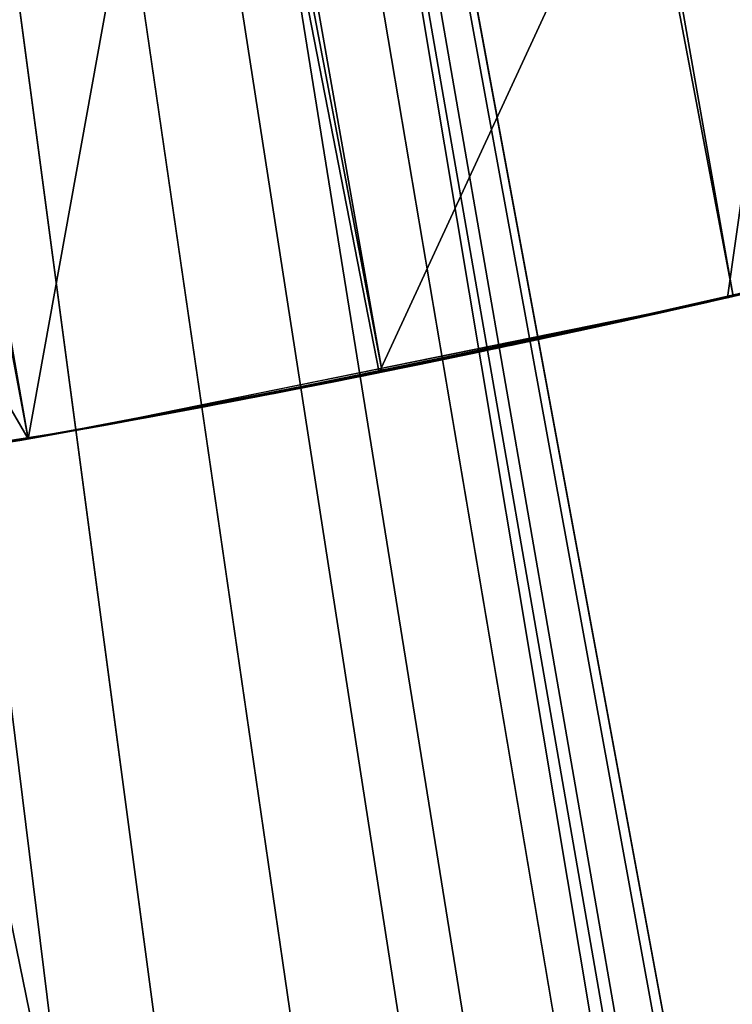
# Model space of a CAD drawing. Header units: millimetres. Extents: x -20 to 1804, y -298 to 307.
# Tile 81 of 189: x 874.62 to 875.63, y 8.29 to 9.68. Entities that reach past the tile are written whole.
import ezdxf

# ---------------------------------------------------------------- set-up
doc = ezdxf.new("R2010")
doc.units = ezdxf.units.MM
doc.header["$LTSCALE"] = 33.374815
for name, color, linetype in [('100', 7, 'CONTINUOUS'), ('101', 7, 'CONTINUOUS'), ('102', 7, 'CONTINUOUS'), ('103', 7, 'CONTINUOUS'), ('74', 7, 'CONTINUOUS'), ('75', 7, 'CONTINUOUS'), ('76', 7, 'CONTINUOUS'), ('77', 7, 'CONTINUOUS'), ('79', 7, 'CONTINUOUS'), ('88', 7, 'CONTINUOUS'), ('89', 7, 'CONTINUOUS'), ('92', 7, 'CONTINUOUS'), ('93', 7, 'CONTINUOUS'), ('95', 7, 'CONTINUOUS'), ('99', 7, 'CONTINUOUS')]:
    doc.layers.add(name, color=color, linetype=linetype)

msp = doc.modelspace()

# ---------------------------------------------------------------- linework, layer by layer
at = {"layer": '100', "color": 70, "linetype": 'Continuous', "true_color": 0x7ee600}
for points in [[(873.4716, 13.9594, 32.5), (882.3602, -29.4802, 32.5), (874.9489, 14.2192, 32.5), (873.4716, 13.9594, 32.5)], [(882.3602, -29.4802, 32.5), (884.8218, -39.7272, 32.5), (874.9489, 14.2192, 32.5), (882.3602, -29.4802, 32.5)], [(874.9489, 14.2192, 32.5), (884.8218, -39.7272, 32.5), (877.0241, 3.0114, 32.5), (874.9489, 14.2192, 32.5)], [(873.4716, 13.9594, 32.5), (875.5501, 2.7318, 32.5), (877.7244, -8.2507, 32.5), (873.4716, 13.9594, 32.5)], [(873.4716, 13.9594, 32.5), (877.7244, -8.2507, 32.5), (879.9944, -18.988, 32.5), (873.4716, 13.9594, 32.5)], [(873.4716, 13.9594, 32.5), (879.9944, -18.988, 32.5), (882.3602, -29.4802, 32.5), (873.4716, 13.9594, 32.5)]]:
    msp.add_3dface(points, dxfattribs=at)
at = {"layer": '101', "color": 70, "linetype": 'Continuous', "true_color": 0x7ee600}
for points in [[(879.9944, -18.988, 39), (877.7244, -8.2507, 39), (872.715, 23.9798, 39), (879.9944, -18.988, 39)], [(874.4466, 14.1309, 39), (879.9944, -18.988, 39), (872.715, 23.9798, 39), (874.4466, 14.1309, 39)], [(877.7244, -8.2507, 39), (875.5501, 2.7318, 39), (872.715, 23.9798, 39), (877.7244, -8.2507, 39)], [(875.5501, 2.7318, 39), (873.4716, 13.9594, 39), (872.715, 23.9798, 39), (875.5501, 2.7318, 39)], [(879.9944, -18.988, 39), (874.4466, 14.1309, 39), (876.523, 2.9163, 39), (879.9944, -18.988, 39)]]:
    msp.add_3dface(points, dxfattribs=at)
at = {"layer": '102', "color": 70, "linetype": 'Continuous', "true_color": 0x7ee600}
for points in [[(876.523, 2.9163, 4), (874.4466, 14.1309, 4), (876.5006, 2.888, 24), (876.523, 2.9163, 4)], [(876.5006, 2.888, 24), (874.4466, 14.1309, 4), (874.4466, 14.1309, 24), (876.5006, 2.888, 24)]]:
    msp.add_3dface(points, dxfattribs=at)
at = {"layer": '103', "color": 70, "linetype": 'Continuous', "true_color": 0x7ee600}
for points in [[(874.9489, 14.2192, 32.5), (877.0241, 3.0114, 32.5), (874.9489, 14.2192, 30.5), (874.9489, 14.2192, 32.5)], [(874.9489, 14.2192, 30.5), (877.0241, 3.0114, 32.5), (877.0016, 2.983, 30.5), (874.9489, 14.2192, 30.5)]]:
    msp.add_3dface(points, dxfattribs=at)
at = {"layer": '74', "color": 7, "linetype": 'Continuous', "true_color": 0xccffff}
for points in [[(869.7201, 48.7321, 65), (869.2162, 48.6889, 65), (876.611, 9.5393, 65), (869.7201, 48.7321, 65)], [(877.0953, 9.6828, 65), (869.7201, 48.7321, 65), (876.611, 9.5393, 65), (877.0953, 9.6828, 65)], [(869.2162, 48.6889, 65), (868.7125, 48.633, 65), (876.1226, 9.408, 65), (869.2162, 48.6889, 65)], [(876.611, 9.5393, 65), (869.2162, 48.6889, 65), (876.1226, 9.408, 65), (876.611, 9.5393, 65)], [(868.7125, 48.633, 65), (868.2093, 48.5642, 65), (875.6301, 9.2888, 65), (868.7125, 48.633, 65)], [(876.1226, 9.408, 65), (868.7125, 48.633, 65), (875.6301, 9.2888, 65), (876.1226, 9.408, 65)], [(868.2093, 48.5642, 65), (867.7063, 48.4826, 65), (875.1335, 9.1818, 65), (868.2093, 48.5642, 65)], [(875.6301, 9.2888, 65), (868.2093, 48.5642, 65), (875.1335, 9.1818, 65), (875.6301, 9.2888, 65)], [(874.6329, 9.0869, 65), (867.7063, 48.4826, 65), (867.2056, 48.3877, 65), (874.6329, 9.0869, 65)], [(875.1335, 9.1818, 65), (867.7063, 48.4826, 65), (874.6329, 9.0869, 65), (875.1335, 9.1818, 65)], [(874.1299, 9.0053, 65), (874.6329, 9.0869, 65), (867.2056, 48.3877, 65), (874.1299, 9.0053, 65)]]:
    msp.add_3dface(points, dxfattribs=at)
at = {"layer": '75', "color": 7, "linetype": 'Continuous', "true_color": 0xccffff}
for points in [[(874.8806, 10.4568), (875.8192, 10.6723), (875.1295, 9.181), (874.8806, 10.4568)], [(875.1295, 9.181), (875.8192, 10.6723), (875.6222, 9.287), (875.1295, 9.181)], [(875.6222, 9.287), (875.8192, 10.6723), (876.1109, 9.405), (875.6222, 9.287)], [(873.9352, 10.2905), (874.8806, 10.4568), (874.6329, 9.0869), (873.9352, 10.2905)], [(874.6329, 9.0869), (874.8806, 10.4568), (875.1295, 9.181), (874.6329, 9.0869)], [(874.1339, 9.0059), (873.9352, 10.2905), (874.6329, 9.0869), (874.1339, 9.0059)]]:
    msp.add_3dface(points, dxfattribs=at)
at = {"layer": '76', "color": 7, "linetype": 'Continuous', "true_color": 0xccffff}
for points in [[(875.5883, 9.279, 11.9264), (874.9473, 9.1448, 12.0253), (874.6862, 9.0964, 11.1938), (875.5883, 9.279, 11.9264)], [(875.3004, 9.216, 12.0276), (874.9473, 9.1448, 12.0253), (875.5883, 9.279, 11.9264), (875.3004, 9.216, 12.0276)], [(875.6164, 9.2854, 20.9624), (875.2205, 9.1993, 21.0377), (875.1954, 9.1941, 20.5583), (875.6164, 9.2854, 20.9624)], [(875.2454, 9.2045, 21.0375), (875.2205, 9.1993, 21.0377), (875.6164, 9.2854, 20.9624), (875.2454, 9.2045, 21.0375)], [(875.2695, 9.2095, 21.0374), (875.2454, 9.2045, 21.0375), (875.6164, 9.2854, 20.9624), (875.2695, 9.2095, 21.0374)], [(875.2928, 9.2144, 21.0372), (875.2695, 9.2095, 21.0374), (875.6164, 9.2854, 20.9624), (875.2928, 9.2144, 21.0372)], [(875.3154, 9.2192, 21.037), (875.2928, 9.2144, 21.0372), (875.6164, 9.2854, 20.9624), (875.3154, 9.2192, 21.037)], [(875.6164, 9.2854, 12.02), (875.3004, 9.216, 12.0276), (875.6164, 9.2854, 11.966), (875.6164, 9.2854, 12.02)], [(875.6164, 9.2854, 11.966), (875.3004, 9.216, 12.0276), (875.6132, 9.2847, 11.9602), (875.6164, 9.2854, 11.966)], [(875.6132, 9.2847, 11.9602), (875.3004, 9.216, 12.0276), (875.6097, 9.2839, 11.9543), (875.6132, 9.2847, 11.9602)], [(875.6097, 9.2839, 11.9543), (875.3004, 9.216, 12.0276), (875.6059, 9.283, 11.9484), (875.6097, 9.2839, 11.9543)], [(875.6059, 9.283, 11.9484), (875.3004, 9.216, 12.0276), (875.6018, 9.2821, 11.9425), (875.6059, 9.283, 11.9484)], [(875.6018, 9.2821, 11.9425), (875.3004, 9.216, 12.0276), (875.5975, 9.2811, 11.9369), (875.6018, 9.2821, 11.9425)], [(875.5975, 9.2811, 11.9369), (875.3004, 9.216, 12.0276), (875.593, 9.2801, 11.9316), (875.5975, 9.2811, 11.9369)], [(875.593, 9.2801, 11.9316), (875.3004, 9.216, 12.0276), (875.5883, 9.279, 11.9264), (875.593, 9.2801, 11.9316)], [(875.3372, 9.2238, 21.0368), (875.3154, 9.2192, 21.037), (875.6164, 9.2854, 20.9624), (875.3372, 9.2238, 21.0368)], [(875.3584, 9.2283, 21.0367), (875.3372, 9.2238, 21.0368), (875.6164, 9.2854, 20.9624), (875.3584, 9.2283, 21.0367)], [(875.379, 9.2328, 21.0365), (875.3584, 9.2283, 21.0367), (875.6164, 9.2854, 20.9624), (875.379, 9.2328, 21.0365)], [(875.3988, 9.237, 21.0363), (875.379, 9.2328, 21.0365), (875.6164, 9.2854, 20.9624), (875.3988, 9.237, 21.0363)], [(875.4181, 9.2412, 21.0362), (875.3988, 9.237, 21.0363), (875.6164, 9.2854, 20.9624), (875.4181, 9.2412, 21.0362)], [(875.4368, 9.2453, 21.036), (875.4181, 9.2412, 21.0362), (875.6164, 9.2854, 20.9624), (875.4368, 9.2453, 21.036)], [(875.455, 9.2493, 21.0358), (875.4368, 9.2453, 21.036), (875.6164, 9.2854, 20.9624), (875.455, 9.2493, 21.0358)], [(875.4726, 9.2531, 21.0357), (875.455, 9.2493, 21.0358), (875.6164, 9.2854, 20.9624), (875.4726, 9.2531, 21.0357)], [(875.4896, 9.2569, 21.0355), (875.4726, 9.2531, 21.0357), (875.6164, 9.2854, 20.9624), (875.4896, 9.2569, 21.0355)], [(875.5062, 9.2606, 21.0353), (875.4896, 9.2569, 21.0355), (875.6164, 9.2854, 20.9624), (875.5062, 9.2606, 21.0353)], [(875.5223, 9.2642, 21.0352), (875.5062, 9.2606, 21.0353), (875.6164, 9.2854, 20.9624), (875.5223, 9.2642, 21.0352)], [(875.5379, 9.2677, 21.035), (875.5223, 9.2642, 21.0352), (875.6164, 9.2854, 20.9624), (875.5379, 9.2677, 21.035)], [(875.5531, 9.2711, 21.0349), (875.5379, 9.2677, 21.035), (875.6164, 9.2854, 20.9624), (875.5531, 9.2711, 21.0349)], [(875.5678, 9.2744, 21.0347), (875.5531, 9.2711, 21.0349), (875.6164, 9.2854, 20.9624), (875.5678, 9.2744, 21.0347)], [(875.5821, 9.2776, 21.0346), (875.5678, 9.2744, 21.0347), (875.6164, 9.2854, 20.9624), (875.5821, 9.2776, 21.0346)], [(875.5959, 9.2807, 21.0345), (875.5821, 9.2776, 21.0346), (875.6164, 9.2854, 20.9624), (875.5959, 9.2807, 21.0345)], [(875.6093, 9.2838, 21.0344), (875.5959, 9.2807, 21.0345), (875.6164, 9.2854, 20.9624), (875.6093, 9.2838, 21.0344)], [(875.6165, 9.2854, 21.0343), (875.6093, 9.2838, 21.0344), (875.6164, 9.2854, 20.9624), (875.6165, 9.2854, 21.0343)], [(875.6216, 9.2866, 20.9676), (875.6165, 9.2854, 21.0343), (875.6164, 9.2854, 20.9624), (875.6216, 9.2866, 20.9676)], [(875.6209, 9.2864, 12.0186), (875.6164, 9.2854, 12.02), (875.6193, 9.286, 11.9718), (875.6209, 9.2864, 12.0186)], [(875.6193, 9.286, 11.9718), (875.6164, 9.2854, 12.02), (875.6164, 9.2854, 11.966), (875.6193, 9.286, 11.9718)], [(875.6232, 9.2869, 21.0336), (875.6165, 9.2854, 21.0343), (875.6216, 9.2866, 20.9676), (875.6232, 9.2869, 21.0336)], [(875.6218, 9.2866, 11.9774), (875.6209, 9.2864, 12.0186), (875.6193, 9.286, 11.9718), (875.6218, 9.2866, 11.9774)], [(875.6244, 9.2872, 12.0163), (875.6209, 9.2864, 12.0186), (875.624, 9.2871, 11.9829), (875.6244, 9.2872, 12.0163)], [(875.624, 9.2871, 11.9829), (875.6209, 9.2864, 12.0186), (875.6218, 9.2866, 11.9774), (875.624, 9.2871, 11.9829)], [(875.6264, 9.2877, 20.9728), (875.6232, 9.2869, 21.0336), (875.6216, 9.2866, 20.9676), (875.6264, 9.2877, 20.9728)], [(875.6296, 9.2884, 21.0322), (875.6232, 9.2869, 21.0336), (875.6264, 9.2877, 20.9728), (875.6296, 9.2884, 21.0322)], [(875.6258, 9.2875, 11.9883), (875.6244, 9.2872, 12.0163), (875.624, 9.2871, 11.9829), (875.6258, 9.2875, 11.9883)], [(875.6268, 9.2878, 12.0131), (875.6244, 9.2872, 12.0163), (875.6258, 9.2875, 11.9883), (875.6268, 9.2878, 12.0131)], [(875.6273, 9.2879, 11.9937), (875.6268, 9.2878, 12.0131), (875.6258, 9.2875, 11.9883), (875.6273, 9.2879, 11.9937)], [(875.6309, 9.2887, 20.9781), (875.6296, 9.2884, 21.0322), (875.6264, 9.2877, 20.9728), (875.6309, 9.2887, 20.9781)], [(875.6282, 9.2881, 12.0088), (875.6268, 9.2878, 12.0131), (875.6273, 9.2879, 11.9937), (875.6282, 9.2881, 12.0088)], [(875.6283, 9.2881, 11.9989), (875.6282, 9.2881, 12.0088), (875.6273, 9.2879, 11.9937), (875.6283, 9.2881, 11.9989)], [(875.6286, 9.2882, 12.0038), (875.6282, 9.2881, 12.0088), (875.6283, 9.2881, 11.9989), (875.6286, 9.2882, 12.0038)], [(875.1954, 9.1941, 20.5583), (874.8809, 9.1321, 21.0392), (874.8635, 9.1289, 20.2469), (875.1954, 9.1941, 20.5583)], [(874.9177, 9.1391, 21.0391), (874.8809, 9.1321, 21.0392), (875.1954, 9.1941, 20.5583), (874.9177, 9.1391, 21.0391)], [(874.9532, 9.1459, 21.039), (874.9177, 9.1391, 21.0391), (875.1954, 9.1941, 20.5583), (874.9532, 9.1459, 21.039)], [(874.9874, 9.1525, 21.0389), (874.9532, 9.1459, 21.039), (875.1954, 9.1941, 20.5583), (874.9874, 9.1525, 21.0389)], [(875.0202, 9.159, 21.0388), (874.9874, 9.1525, 21.0389), (875.1954, 9.1941, 20.5583), (875.0202, 9.159, 21.0388)], [(875.052, 9.1652, 21.0387), (875.0202, 9.159, 21.0388), (875.1954, 9.1941, 20.5583), (875.052, 9.1652, 21.0387)], [(875.0826, 9.1713, 21.0385), (875.052, 9.1652, 21.0387), (875.1954, 9.1941, 20.5583), (875.0826, 9.1713, 21.0385)], [(875.1121, 9.1772, 21.0384), (875.0826, 9.1713, 21.0385), (875.1954, 9.1941, 20.5583), (875.1121, 9.1772, 21.0384)], [(875.1406, 9.183, 21.0382), (875.1121, 9.1772, 21.0384), (875.1954, 9.1941, 20.5583), (875.1406, 9.183, 21.0382)], [(875.1682, 9.1886, 21.038), (875.1406, 9.183, 21.0382), (875.1954, 9.1941, 20.5583), (875.1682, 9.1886, 21.038)], [(875.1948, 9.194, 21.0379), (875.1682, 9.1886, 21.038), (875.1954, 9.1941, 20.5583), (875.1948, 9.194, 21.0379)], [(875.2205, 9.1993, 21.0377), (875.1948, 9.194, 21.0379), (875.1954, 9.1941, 20.5583), (875.2205, 9.1993, 21.0377)], [(875.0738, 9.1696, 16.484), (874.8634, 9.1288, 16.5322), (874.881, 9.1321, 16.3086), (875.0738, 9.1696, 16.484)], [(874.9473, 9.1448, 12.0253), (874.5538, 9.0732, 12.024), (874.6862, 9.0964, 11.1938), (874.9473, 9.1448, 12.0253)], [(874.8635, 9.1289, 20.2469), (874.6245, 9.0854, 21.039), (874.6029, 9.0817, 20.0065), (874.8635, 9.1289, 20.2469)], [(874.672, 9.0938, 21.0391), (874.6245, 9.0854, 21.039), (874.8635, 9.1289, 20.2469), (874.672, 9.0938, 21.0391)], [(874.8634, 9.1288, 16.5322), (874.6413, 9.0884, 16.5648), (874.7051, 9.0997, 16.1235), (874.8634, 9.1288, 16.5322)], [(874.7176, 9.102, 21.0392), (874.672, 9.0938, 21.0391), (874.8635, 9.1289, 20.2469), (874.7176, 9.102, 21.0392)], [(874.881, 9.1321, 16.3086), (874.8634, 9.1288, 16.5322), (874.7051, 9.0997, 16.1235), (874.881, 9.1321, 16.3086)], [(874.7611, 9.1099, 21.0393), (874.7176, 9.102, 21.0392), (874.8635, 9.1289, 20.2469), (874.7611, 9.1099, 21.0393)], [(874.8026, 9.1175, 21.0393), (874.7611, 9.1099, 21.0393), (874.8635, 9.1289, 20.2469), (874.8026, 9.1175, 21.0393)], [(874.8425, 9.1249, 21.0393), (874.8026, 9.1175, 21.0393), (874.8635, 9.1289, 20.2469), (874.8425, 9.1249, 21.0393)], [(874.8809, 9.1321, 21.0392), (874.8425, 9.1249, 21.0393), (874.8635, 9.1289, 20.2469), (874.8809, 9.1321, 21.0392)], [(874.6862, 9.0964, 11.1938), (874.1148, 9.0028, 12.0182), (873.7768, 8.9554, 10.4611), (874.6862, 9.0964, 11.1938)], [(874.5538, 9.0732, 12.024), (874.1148, 9.0028, 12.0182), (874.6862, 9.0964, 11.1938), (874.5538, 9.0732, 12.024)], [(874.7051, 9.0997, 16.1235), (874.6413, 9.0884, 16.5648), (874.5462, 9.0719, 15.929), (874.7051, 9.0997, 16.1235)], [(874.6329, 9.0869, 22.6672), (874.0454, 8.9926, 22.663), (874.6329, 9.0869, 22.1886), (874.6329, 9.0869, 22.6672)], [(874.6329, 9.0869, 22.1886), (874.0454, 8.9926, 22.663), (874.3612, 9.0411, 22.1902), (874.6329, 9.0869, 22.1886)], [(874.6329, 9.0869, 65), (874.1299, 9.0053, 65), (874.6329, 9.0869, 26.5162), (874.6329, 9.0869, 65)], [(874.6329, 9.0869, 26.5162), (874.1299, 9.0053, 65), (874.5534, 9.0731, 26.4017), (874.6329, 9.0869, 26.5162)], [(874.1339, 9.0059), (874.6329, 9.0869), (874.177, 9.0122, 5.0373), (874.1339, 9.0059)], [(874.6329, 9.0869, 16.9559), (874.2793, 9.028, 18.2585), (874.1673, 9.0107, 16.9707), (874.6329, 9.0869, 16.9559)], [(874.177, 9.0122, 5.0373), (874.6329, 9.0869), (874.3263, 9.0355, 5.0087), (874.177, 9.0122, 5.0373)], [(874.6329, 9.0869, 9.5588), (874.2636, 9.0255, 9.5651), (874.6329, 9.0869, 9.0558), (874.6329, 9.0869, 9.5588)], [(874.6329, 9.0869, 9.0558), (874.2636, 9.0255, 9.5651), (874.474, 9.0596, 9.0586), (874.6329, 9.0869, 9.0558)], [(874.6329, 9.0869, 18.2533), (874.2793, 9.028, 18.2585), (874.6329, 9.0869, 16.9559), (874.6329, 9.0869, 18.2533)], [(874.3263, 9.0355, 5.0087), (874.6329, 9.0869), (874.4784, 9.0604, 4.9909), (874.3263, 9.0355, 5.0087)], [(874.6329, 9.0869, 21.7445), (874.3475, 9.0389, 21.7474), (874.6329, 9.0869, 21.3119), (874.6329, 9.0869, 21.7445)], [(874.6329, 9.0869, 21.3119), (874.3475, 9.0389, 21.7474), (874.4878, 9.062, 21.3153), (874.6329, 9.0869, 21.3119)], [(874.6413, 9.0884, 16.5648), (874.4073, 9.0486, 16.58), (874.5462, 9.0719, 15.929), (874.6413, 9.0884, 16.5648)], [(874.6329, 9.0869, 12.2874), (874.4739, 9.0596, 12.7198), (874.4118, 9.0493, 12.2932), (874.6329, 9.0869, 12.2874)], [(874.6329, 9.0869, 12.7211), (874.4739, 9.0596, 12.7198), (874.6329, 9.0869, 12.2874), (874.6329, 9.0869, 12.7211)], [(874.6329, 9.0869, 13.1599), (874.5494, 9.0724, 13.8776), (874.474, 9.0596, 13.1626), (874.6329, 9.0869, 13.1599)], [(874.6329, 9.0869, 8.6195), (874.4741, 9.0597, 8.6166), (874.6329, 9.0869, 5.5255), (874.6329, 9.0869, 8.6195)], [(874.6329, 9.0869, 5.5255), (874.4741, 9.0597, 8.6166), (874.479, 9.0605, 5.5271), (874.6329, 9.0869, 5.5255)], [(874.4784, 9.0604, 4.9909), (874.6329, 9.0869), (874.6329, 9.0869, 4.984), (874.4784, 9.0604, 4.9909)], [(874.6329, 9.0869, 13.8159), (874.5494, 9.0724, 13.8776), (874.6329, 9.0869, 13.1599), (874.6329, 9.0869, 13.8159)], [(874.6329, 9.0869, 23.1021), (874.5878, 9.079, 25.3129), (874.5708, 9.0761, 23.103), (874.6329, 9.0869, 23.1021)], [(874.6245, 9.0854, 21.039), (874.5757, 9.0769, 21.0387), (874.6029, 9.0817, 20.0065), (874.6245, 9.0854, 21.039)], [(874.6329, 9.0869, 25.3985), (874.5878, 9.079, 25.3129), (874.6329, 9.0869, 23.1021), (874.6329, 9.0869, 25.3985)]]:
    msp.add_3dface(points, dxfattribs=at)
at = {"layer": '77', "color": 7, "linetype": 'Continuous', "true_color": 0xccffff}
for points in [[(875.5363, 9.2673, 23.1058), (876.1982, 9.4273, 23.1152), (875.5531, 9.2711, 26.4848), (875.5363, 9.2673, 23.1058)], [(875.5531, 9.2711, 26.4848), (876.1982, 9.4273, 23.1152), (875.6283, 9.2881, 26.4805), (875.5531, 9.2711, 26.4848)], [(875.6283, 9.2881, 26.4805), (876.1982, 9.4273, 23.1152), (875.7025, 9.3052, 26.4693), (875.6283, 9.2881, 26.4805)], [(875.5953, 9.2806, 11.3), (875.8733, 9.3458, 9.8653), (876.1127, 9.4053, 11.76), (875.5953, 9.2806, 11.3)], [(875.6222, 9.287), (876.1109, 9.405), (875.6268, 9.2878, 5.2389), (875.6222, 9.287)], [(875.6268, 9.2878, 5.2389), (876.1109, 9.405), (875.7558, 9.3177, 5.3192), (875.6268, 9.2878, 5.2389)], [(875.6093, 9.2838, 12.2864), (876.0727, 9.3951, 12.2903), (875.7288, 9.3114, 12.6968), (875.6093, 9.2838, 12.2864)], [(875.349, 9.2263, 22.1936), (875.8931, 9.3506, 22.2039), (875.3804, 9.2331, 22.6561), (875.349, 9.2263, 22.1936)], [(875.3804, 9.2331, 22.6561), (875.8931, 9.3506, 22.2039), (875.4285, 9.2435, 22.6548), (875.3804, 9.2331, 22.6561)], [(875.4285, 9.2435, 22.6548), (875.8931, 9.3506, 22.2039), (875.4744, 9.2535, 22.6534), (875.4285, 9.2435, 22.6548)], [(875.4744, 9.2535, 22.6534), (875.8931, 9.3506, 22.2039), (875.5184, 9.2633, 22.652), (875.4744, 9.2535, 22.6534)], [(875.5184, 9.2633, 22.652), (875.8931, 9.3506, 22.2039), (875.5607, 9.2728, 22.6505), (875.5184, 9.2633, 22.652)], [(875.5607, 9.2728, 22.6505), (875.8931, 9.3506, 22.2039), (875.6013, 9.282, 22.6491), (875.5607, 9.2728, 22.6505)], [(875.6013, 9.282, 22.6491), (875.8931, 9.3506, 22.2039), (875.6404, 9.2909, 22.6477), (875.6013, 9.282, 22.6491)], [(875.2785, 9.2114, 9.8312), (875.8733, 9.3458, 9.8653), (875.5953, 9.2806, 11.3), (875.2785, 9.2114, 9.8312)], [(875.7678, 9.3205, 20.453), (875.5951, 9.2805, 20.2961), (875.6324, 9.2891, 18.542), (875.7678, 9.3205, 20.453)], [(875.1905, 9.1931, 12.7147), (875.6093, 9.2838, 12.2864), (875.7288, 9.3114, 12.6968), (875.1905, 9.1931, 12.7147)], [(875.1977, 9.1946, 8.617), (875.6636, 9.2962, 5.7985), (875.7428, 9.3147, 8.6), (875.1977, 9.1946, 8.617)], [(875.1987, 9.1948, 13.1627), (875.7288, 9.3114, 13.1792), (875.2647, 9.2085, 13.6033), (875.1987, 9.1948, 13.1627)], [(875.206, 9.1963, 9.0585), (875.7428, 9.3147, 9.0752), (875.2785, 9.2114, 9.5432), (875.206, 9.1963, 9.0585)], [(875.2647, 9.2085, 13.6033), (875.7288, 9.3114, 13.1792), (875.3771, 9.2324, 13.604), (875.2647, 9.2085, 13.6033)], [(875.2785, 9.2114, 9.5432), (875.7428, 9.3147, 9.0752), (875.321, 9.2204, 9.5423), (875.2785, 9.2114, 9.5432)], [(875.321, 9.2204, 9.5423), (875.7428, 9.3147, 9.0752), (875.3625, 9.2292, 9.5413), (875.321, 9.2204, 9.5423)], [(875.3625, 9.2292, 9.5413), (875.7428, 9.3147, 9.0752), (875.403, 9.2379, 9.5403), (875.3625, 9.2292, 9.5413)], [(875.3771, 9.2324, 13.604), (875.7288, 9.3114, 13.1792), (875.4632, 9.2511, 13.6132), (875.3771, 9.2324, 13.604)], [(875.403, 9.2379, 9.5403), (875.7428, 9.3147, 9.0752), (875.4423, 9.2465, 9.5393), (875.403, 9.2379, 9.5403)], [(875.4423, 9.2465, 9.5393), (875.7428, 9.3147, 9.0752), (875.4805, 9.2549, 9.5383), (875.4423, 9.2465, 9.5393)], [(875.4632, 9.2511, 13.6132), (875.7288, 9.3114, 13.1792), (875.5495, 9.2702, 13.6324), (875.4632, 9.2511, 13.6132)], [(875.4805, 9.2549, 9.5383), (875.7428, 9.3147, 9.0752), (875.5178, 9.2632, 9.5372), (875.4805, 9.2549, 9.5383)], [(875.5178, 9.2632, 9.5372), (875.7428, 9.3147, 9.0752), (875.5541, 9.2713, 9.5361), (875.5178, 9.2632, 9.5372)], [(875.5495, 9.2702, 13.6324), (875.7288, 9.3114, 13.1792), (875.636, 9.2899, 13.6616), (875.5495, 9.2702, 13.6324)], [(875.5541, 9.2713, 9.5361), (875.7428, 9.3147, 9.0752), (875.5894, 9.2793, 9.5349), (875.5541, 9.2713, 9.5361)], [(875.5894, 9.2793, 9.5349), (875.7428, 9.3147, 9.0752), (875.6239, 9.2871, 9.5336), (875.5894, 9.2793, 9.5349)], [(875.726, 9.3107, 26.8777), (875.6301, 9.2888, 65), (875.6232, 9.2869, 26.9036), (875.726, 9.3107, 26.8777)], [(875.6239, 9.2871, 9.5336), (875.7428, 9.3147, 9.0752), (875.6574, 9.2948, 9.5322), (875.6239, 9.2871, 9.5336)], [(875.5619, 9.273, 5.74), (875.6636, 9.2962, 5.7985), (875.1977, 9.1946, 8.617), (875.5619, 9.273, 5.74)], [(875.4194, 9.2415, 16.7648), (875.6422, 9.2913, 16.9655), (875.5432, 9.2688, 18.2346), (875.4194, 9.2415, 16.7648)], [(875.5432, 9.2688, 18.2346), (875.6422, 9.2913, 16.9655), (875.681, 9.3002, 18.2259), (875.5432, 9.2688, 18.2346)], [(875.6064, 9.2831, 21.7246), (875.6387, 9.2905, 21.2987), (875.6403, 9.2909, 21.723), (875.6064, 9.2831, 21.7246)], [(874.7096, 9.1006, 10.6035), (875.2785, 9.2114, 9.8312), (875.5953, 9.2806, 11.3), (874.7096, 9.1006, 10.6035)], [(875.1186, 9.1785, 21.3036), (875.5883, 9.279, 21.3008), (875.3419, 9.2248, 21.7328), (875.1186, 9.1785, 21.3036)], [(875.1295, 9.181), (875.6222, 9.287), (875.2089, 9.1969, 5.0606), (875.1295, 9.181)], [(875.1296, 9.1807, 12.2814), (875.6093, 9.2838, 12.2864), (875.1905, 9.1931, 12.7147), (875.1296, 9.1807, 12.2814)], [(875.6301, 9.2888, 65), (875.1335, 9.1818, 65), (875.6232, 9.2869, 26.9036), (875.6301, 9.2888, 65)], [(875.6232, 9.2869, 26.9036), (875.1335, 9.1818, 65), (875.5185, 9.2633, 26.9191), (875.6232, 9.2869, 26.9036)], [(875.2089, 9.1969, 5.0606), (875.6222, 9.287), (875.3528, 9.2272, 5.1092), (875.2089, 9.1969, 5.0606)], [(875.3419, 9.2248, 21.7328), (875.5883, 9.279, 21.3008), (875.3828, 9.2336, 21.7322), (875.3419, 9.2248, 21.7328)], [(875.3528, 9.2272, 5.1092), (875.6222, 9.287), (875.4923, 9.2575, 5.1688), (875.3528, 9.2272, 5.1092)], [(875.3828, 9.2336, 21.7322), (875.5883, 9.279, 21.3008), (875.4227, 9.2422, 21.7314), (875.3828, 9.2336, 21.7322)], [(875.5951, 9.2805, 20.2961), (875.3912, 9.2354, 20.1056), (875.5125, 9.262, 18.534), (875.5951, 9.2805, 20.2961)], [(875.4227, 9.2422, 21.7314), (875.5883, 9.279, 21.3008), (875.4615, 9.2507, 21.7304), (875.4227, 9.2422, 21.7314)], [(875.4615, 9.2507, 21.7304), (875.5883, 9.279, 21.3008), (875.4992, 9.259, 21.7291), (875.4615, 9.2507, 21.7304)], [(875.4923, 9.2575, 5.1688), (875.6222, 9.287), (875.6268, 9.2878, 5.2389), (875.4923, 9.2575, 5.1688)], [(875.4992, 9.259, 21.7291), (875.5883, 9.279, 21.3008), (875.5359, 9.2672, 21.7277), (875.4992, 9.259, 21.7291)], [(875.6324, 9.2891, 18.542), (875.5951, 9.2805, 20.2961), (875.5125, 9.262, 18.534), (875.6324, 9.2891, 18.542)], [(875.5359, 9.2672, 21.7277), (875.5883, 9.279, 21.3008), (875.5716, 9.2752, 21.7262), (875.5359, 9.2672, 21.7277)], [(875.5716, 9.2752, 21.7262), (875.6056, 9.2829, 21.3001), (875.6064, 9.2831, 21.7246), (875.5716, 9.2752, 21.7262)], [(875.6014, 9.282, 21.3003), (875.6056, 9.2829, 21.3001), (875.5716, 9.2752, 21.7262), (875.6014, 9.282, 21.3003)], [(875.595, 9.2805, 21.3006), (875.6014, 9.282, 21.3003), (875.5716, 9.2752, 21.7262), (875.595, 9.2805, 21.3006)], [(875.5883, 9.279, 21.3008), (875.595, 9.2805, 21.3006), (875.5716, 9.2752, 21.7262), (875.5883, 9.279, 21.3008)], [(875.6056, 9.2829, 21.3001), (875.61, 9.2839, 21.3), (875.6064, 9.2831, 21.7246), (875.6056, 9.2829, 21.3001)], [(875.6316, 9.2889, 21.299), (875.6387, 9.2905, 21.2987), (875.6064, 9.2831, 21.7246), (875.6316, 9.2889, 21.299)], [(875.6252, 9.2874, 21.2993), (875.6316, 9.2889, 21.299), (875.6064, 9.2831, 21.7246), (875.6252, 9.2874, 21.2993)], [(875.6197, 9.2861, 21.2995), (875.6252, 9.2874, 21.2993), (875.6064, 9.2831, 21.7246), (875.6197, 9.2861, 21.2995)], [(875.6148, 9.285, 21.2997), (875.6197, 9.2861, 21.2995), (875.6064, 9.2831, 21.7246), (875.6148, 9.285, 21.2997)], [(875.61, 9.2839, 21.3), (875.6148, 9.285, 21.2997), (875.6064, 9.2831, 21.7246), (875.61, 9.2839, 21.3)], [(874.8263, 9.1219, 23.1008), (875.5363, 9.2673, 23.1058), (874.982, 9.1515, 26.1176), (874.8263, 9.1219, 23.1008)], [(874.982, 9.1515, 26.1176), (875.5363, 9.2673, 23.1058), (875.0184, 9.1586, 26.1796), (874.982, 9.1515, 26.1176)], [(875.0184, 9.1586, 26.1796), (875.5363, 9.2673, 23.1058), (875.0608, 9.167, 26.2366), (875.0184, 9.1586, 26.1796)], [(875.0608, 9.167, 26.2366), (875.5363, 9.2673, 23.1058), (875.1092, 9.1766, 26.2885), (875.0608, 9.167, 26.2366)], [(875.1092, 9.1766, 26.2885), (875.5363, 9.2673, 23.1058), (875.1622, 9.1874, 26.3354), (875.1092, 9.1766, 26.2885)], [(875.5185, 9.2633, 26.9191), (875.1335, 9.1818, 65), (875.4124, 9.24, 26.924), (875.5185, 9.2633, 26.9191)], [(875.1622, 9.1874, 26.3354), (875.5363, 9.2673, 23.1058), (875.2196, 9.1991, 26.377), (875.1622, 9.1874, 26.3354)], [(875.4562, 9.2496, 5.6889), (875.5619, 9.273, 5.74), (875.1977, 9.1946, 8.617), (875.4562, 9.2496, 5.6889)], [(875.2196, 9.1991, 26.377), (875.5363, 9.2673, 23.1058), (875.2807, 9.2119, 26.4131), (875.2196, 9.1991, 26.377)], [(875.2807, 9.2119, 26.4131), (875.5363, 9.2673, 23.1058), (875.3449, 9.2255, 26.4427), (875.2807, 9.2119, 26.4131)], [(875.3449, 9.2255, 26.4427), (875.5363, 9.2673, 23.1058), (875.412, 9.2399, 26.4655), (875.3449, 9.2255, 26.4427)], [(875.412, 9.2399, 26.4655), (875.5363, 9.2673, 23.1058), (875.4814, 9.2551, 26.4795), (875.412, 9.2399, 26.4655)], [(875.4124, 9.24, 18.2408), (875.4194, 9.2415, 16.7648), (875.5432, 9.2688, 18.2346), (875.4124, 9.24, 18.2408)], [(875.4814, 9.2551, 26.4795), (875.5363, 9.2673, 23.1058), (875.5531, 9.2711, 26.4848), (875.4814, 9.2551, 26.4795)], [(875.3471, 9.2259, 5.6454), (875.4562, 9.2496, 5.6889), (875.1977, 9.1946, 8.617), (875.3471, 9.2259, 5.6454)], [(875.3912, 9.2354, 20.1056), (875.4124, 9.24, 18.5288), (875.5125, 9.262, 18.534), (875.3912, 9.2354, 20.1056)], [(874.8595, 9.1281, 18.5197), (875.4124, 9.24, 18.5288), (874.8646, 9.1291, 19.6241), (874.8595, 9.1281, 18.5197)], [(874.8646, 9.1291, 19.6241), (875.4124, 9.24, 18.5288), (875.1642, 9.1878, 19.8988), (874.8646, 9.1291, 19.6241)], [(875.4124, 9.24, 26.924), (875.1335, 9.1818, 65), (875.3229, 9.2208, 26.9201), (875.4124, 9.24, 26.924)], [(875.1642, 9.1878, 19.8988), (875.4124, 9.24, 18.5288), (875.3912, 9.2354, 20.1056), (875.1642, 9.1878, 19.8988)], [(875.2703, 9.2097, 18.2435), (875.3069, 9.2174, 16.8158), (875.4124, 9.24, 18.2408), (875.2703, 9.2097, 18.2435)], [(875.3069, 9.2174, 16.8158), (875.4194, 9.2415, 16.7648), (875.4124, 9.24, 18.2408), (875.3069, 9.2174, 16.8158)], [(874.9927, 9.1536, 21.7384), (875.1186, 9.1785, 21.3036), (875.3419, 9.2248, 21.7328), (874.9927, 9.1536, 21.7384)], [(874.9952, 9.1541, 22.1891), (875.349, 9.2263, 22.1936), (875.0428, 9.1634, 22.6634), (874.9952, 9.1541, 22.1891)], [(875.0428, 9.1634, 22.6634), (875.349, 9.2263, 22.1936), (875.1053, 9.1758, 22.6624), (875.0428, 9.1634, 22.6634)], [(875.1053, 9.1758, 22.6624), (875.349, 9.2263, 22.1936), (875.1652, 9.188, 22.6612), (875.1053, 9.1758, 22.6624)], [(875.1652, 9.188, 22.6612), (875.349, 9.2263, 22.1936), (875.2227, 9.1998, 22.66), (875.1652, 9.188, 22.6612)], [(875.2348, 9.2023, 5.6099), (875.3471, 9.2259, 5.6454), (875.1977, 9.1946, 8.617), (875.2348, 9.2023, 5.6099)], [(875.2227, 9.1998, 22.66), (875.349, 9.2263, 22.1936), (875.2778, 9.2113, 22.6588), (875.2227, 9.1998, 22.66)], [(875.2778, 9.2113, 22.6588), (875.349, 9.2263, 22.1936), (875.3303, 9.2224, 22.6575), (875.2778, 9.2113, 22.6588)], [(875.3303, 9.2224, 22.6575), (875.349, 9.2263, 22.1936), (875.3804, 9.2331, 22.6561), (875.3303, 9.2224, 22.6575)], [(875.224, 9.2, 9.8289), (875.2785, 9.2114, 9.8312), (874.7096, 9.1006, 10.6035), (875.224, 9.2, 9.8289)], [(874.9535, 9.146, 9.551), (875.206, 9.1963, 9.0585), (875.2785, 9.2114, 9.5432), (874.9535, 9.146, 9.551)], [(875.109, 9.1766, 18.2461), (875.1865, 9.1923, 16.859), (875.2703, 9.2097, 18.2435), (875.109, 9.1766, 18.2461)], [(875.3229, 9.2208, 26.9201), (875.1335, 9.1818, 65), (875.235, 9.2023, 26.906), (875.3229, 9.2208, 26.9201)], [(875.1527, 9.1854, 13.6136), (875.1987, 9.1948, 13.1627), (875.2647, 9.2085, 13.6033), (875.1527, 9.1854, 13.6136)], [(875.1865, 9.1923, 16.859), (875.3069, 9.2174, 16.8158), (875.2703, 9.2097, 18.2435), (875.1865, 9.1923, 16.859)], [(874.6329, 9.0869, 9.5588), (874.6329, 9.0869, 9.0558), (875.206, 9.1963, 9.0585), (874.6329, 9.0869, 9.5588)], [(874.6329, 9.0869, 9.5588), (875.206, 9.1963, 9.0585), (874.9535, 9.146, 9.551), (874.6329, 9.0869, 9.5588)], [(874.6329, 9.0869, 13.8159), (874.6329, 9.0869, 13.1599), (875.1987, 9.1948, 13.1627), (874.6329, 9.0869, 13.8159)], [(874.6329, 9.0869, 13.8159), (875.1987, 9.1948, 13.1627), (874.7277, 9.1038, 13.7574), (874.6329, 9.0869, 13.8159)], [(874.6329, 9.0869, 8.6195), (875.1202, 9.1788, 5.5819), (875.1977, 9.1946, 8.617), (874.6329, 9.0869, 8.6195)], [(875.1712, 9.1892, 9.8271), (875.224, 9.2, 9.8289), (874.7096, 9.1006, 10.6035), (875.1712, 9.1892, 9.8271)], [(874.7277, 9.1038, 13.7574), (875.1987, 9.1948, 13.1627), (874.8281, 9.1222, 13.7071), (874.7277, 9.1038, 13.7574)], [(874.8281, 9.1222, 13.7071), (875.1987, 9.1948, 13.1627), (874.9333, 9.1421, 13.6658), (874.8281, 9.1222, 13.7071)], [(874.9333, 9.1421, 13.6658), (875.1987, 9.1948, 13.1627), (875.0417, 9.1632, 13.6345), (874.9333, 9.1421, 13.6658)], [(875.0417, 9.1632, 13.6345), (875.1987, 9.1948, 13.1627), (875.1527, 9.1854, 13.6136), (875.0417, 9.1632, 13.6345)], [(875.0617, 9.1671, 5.0241), (875.1295, 9.181), (875.2089, 9.1969, 5.0606), (875.0617, 9.1671, 5.0241)], [(875.1202, 9.1788, 5.5819), (875.2348, 9.2023, 5.6099), (875.1977, 9.1946, 8.617), (875.1202, 9.1788, 5.5819)], [(875.235, 9.2023, 26.906), (875.1335, 9.1818, 65), (875.1489, 9.1846, 26.8823), (875.235, 9.2023, 26.906)], [(874.6329, 9.0869, 12.7211), (875.1296, 9.1807, 12.2814), (875.1905, 9.1931, 12.7147), (874.6329, 9.0869, 12.7211)], [(875.1335, 9.1818, 65), (874.6329, 9.0869, 65), (875.0653, 9.1678, 26.8504), (875.1335, 9.1818, 65)], [(874.6329, 9.0869), (875.1295, 9.181), (874.6329, 9.0869, 4.984), (874.6329, 9.0869)], [(874.6329, 9.0869, 4.984), (875.1295, 9.181), (874.7718, 9.1118, 4.9876), (874.6329, 9.0869, 4.984)], [(874.6329, 9.0869, 12.7211), (874.6329, 9.0869, 12.2874), (875.1296, 9.1807, 12.2814), (874.6329, 9.0869, 12.7211)], [(875.12, 9.1788, 9.8258), (875.1712, 9.1892, 9.8271), (874.7096, 9.1006, 10.6035), (875.12, 9.1788, 9.8258)], [(874.7718, 9.1118, 4.9876), (875.1295, 9.181), (874.9113, 9.1379, 5), (874.7718, 9.1118, 4.9876)], [(874.9113, 9.1379, 5), (875.1295, 9.181), (875.0617, 9.1671, 5.0241), (874.9113, 9.1379, 5)], [(875.0574, 9.1663, 16.8942), (875.1865, 9.1923, 16.859), (875.109, 9.1766, 18.2461), (875.0574, 9.1663, 16.8942)], [(875.1489, 9.1846, 26.8823), (875.1335, 9.1818, 65), (875.0653, 9.1678, 26.8504), (875.1489, 9.1846, 26.8823)], [(875.1202, 9.1788, 5.5819), (874.6329, 9.0869, 8.6195), (875.0032, 9.1556, 5.5616), (875.1202, 9.1788, 5.5819)], [(874.6329, 9.0869, 21.7445), (874.6329, 9.0869, 21.3119), (875.1186, 9.1785, 21.3036), (874.6329, 9.0869, 21.7445)], [(874.6329, 9.0869, 21.7445), (875.1186, 9.1785, 21.3036), (874.9927, 9.1536, 21.7384), (874.6329, 9.0869, 21.7445)], [(875.0653, 9.1678, 26.8504), (874.6329, 9.0869, 65), (874.9847, 9.152, 26.8113), (875.0653, 9.1678, 26.8504)], [(875.0706, 9.1689, 9.8251), (875.12, 9.1788, 9.8258), (874.7096, 9.1006, 10.6035), (875.0706, 9.1689, 9.8251)], [(875.0227, 9.1594, 9.8248), (875.0706, 9.1689, 9.8251), (874.7096, 9.1006, 10.6035), (875.0227, 9.1594, 9.8248)], [(874.9033, 9.1364, 18.2493), (875.0574, 9.1663, 16.8942), (875.109, 9.1766, 18.2461), (874.9033, 9.1364, 18.2493)], [(874.9214, 9.1398, 16.9219), (875.0574, 9.1663, 16.8942), (874.9033, 9.1364, 18.2493), (874.9214, 9.1398, 16.9219)], [(875.0032, 9.1556, 5.5616), (874.6329, 9.0869, 8.6195), (874.8181, 9.1204, 5.5363), (875.0032, 9.1556, 5.5616)], [(874.6329, 9.0869, 22.6672), (874.6329, 9.0869, 22.1886), (874.9952, 9.1541, 22.1891), (874.6329, 9.0869, 22.6672)], [(874.6329, 9.0869, 22.6672), (874.9952, 9.1541, 22.1891), (874.7046, 9.0997, 22.6669), (874.6329, 9.0869, 22.6672)], [(874.9847, 9.152, 26.8113), (874.6329, 9.0869, 65), (874.9075, 9.1372, 26.7655), (874.9847, 9.152, 26.8113)], [(874.7046, 9.0997, 22.6669), (874.9952, 9.1541, 22.1891), (874.775, 9.1124, 22.6665), (874.7046, 9.0997, 22.6669)], [(874.9764, 9.1504, 9.8248), (875.0227, 9.1594, 9.8248), (874.7096, 9.1006, 10.6035), (874.9764, 9.1504, 9.8248)], [(874.775, 9.1124, 22.6665), (874.9952, 9.1541, 22.1891), (874.8442, 9.1252, 22.666), (874.775, 9.1124, 22.6665)], [(874.8092, 9.1187, 25.7817), (874.8263, 9.1219, 23.1008), (874.982, 9.1515, 26.1176), (874.8092, 9.1187, 25.7817)], [(874.8442, 9.1252, 22.666), (874.9952, 9.1541, 22.1891), (874.9122, 9.1381, 22.6653), (874.8442, 9.1252, 22.666)], [(874.9122, 9.1381, 22.6653), (874.9952, 9.1541, 22.1891), (874.9784, 9.1508, 22.6644), (874.9122, 9.1381, 22.6653)], [(874.9784, 9.1508, 22.6644), (874.9952, 9.1541, 22.1891), (875.0428, 9.1634, 22.6634), (874.9784, 9.1508, 22.6644)], [(874.9316, 9.1418, 9.825), (874.9764, 9.1504, 9.8248), (874.7096, 9.1006, 10.6035), (874.9316, 9.1418, 9.825)], [(874.8882, 9.1335, 9.8254), (874.9316, 9.1418, 9.825), (874.7096, 9.1006, 10.6035), (874.8882, 9.1335, 9.8254)], [(874.7801, 9.1134, 16.9425), (874.9214, 9.1398, 16.9219), (874.9033, 9.1364, 18.2493), (874.7801, 9.1134, 16.9425)], [(874.4348, 9.0531, 18.519), (874.8595, 9.1281, 18.5197), (874.4778, 9.0603, 19.2614), (874.4348, 9.0531, 18.519)], [(874.4778, 9.0603, 19.2614), (874.8595, 9.1281, 18.5197), (874.8646, 9.1291, 19.6241), (874.4778, 9.0603, 19.2614)], [(874.9075, 9.1372, 26.7655), (874.6329, 9.0869, 65), (874.8339, 9.1233, 26.7137), (874.9075, 9.1372, 26.7655)], [(874.6329, 9.0869, 18.2533), (874.7801, 9.1134, 16.9425), (874.9033, 9.1364, 18.2493), (874.6329, 9.0869, 18.2533)], [(874.8463, 9.1256, 9.8259), (874.8882, 9.1335, 9.8254), (874.7096, 9.1006, 10.6035), (874.8463, 9.1256, 9.8259)], [(874.8057, 9.1181, 9.8265), (874.8463, 9.1256, 9.8259), (874.7096, 9.1006, 10.6035), (874.8057, 9.1181, 9.8265)], [(874.8339, 9.1233, 26.7137), (874.6329, 9.0869, 65), (874.7643, 9.1105, 26.6561), (874.8339, 9.1233, 26.7137)], [(874.6329, 9.0869, 8.6195), (874.6329, 9.0869, 5.5255), (874.8181, 9.1204, 5.5363), (874.6329, 9.0869, 8.6195)], [(874.6329, 9.0869, 18.2533), (874.6329, 9.0869, 16.9559), (874.7801, 9.1134, 16.9425), (874.6329, 9.0869, 18.2533)], [(874.7643, 9.1105, 26.6561), (874.6329, 9.0869, 65), (874.6988, 9.0986, 26.5928), (874.7643, 9.1105, 26.6561)], [(874.6421, 9.0885, 25.4192), (874.7301, 9.1042, 23.1011), (874.8092, 9.1187, 25.7817), (874.6421, 9.0885, 25.4192)], [(874.7663, 9.1108, 9.8271), (874.8057, 9.1181, 9.8265), (874.7096, 9.1006, 10.6035), (874.7663, 9.1108, 9.8271)], [(874.7283, 9.1039, 9.8277), (874.7663, 9.1108, 9.8271), (874.7096, 9.1006, 10.6035), (874.7283, 9.1039, 9.8277)], [(874.7301, 9.1042, 23.1011), (874.8263, 9.1219, 23.1008), (874.8092, 9.1187, 25.7817), (874.7301, 9.1042, 23.1011)], [(873.8166, 8.9607, 9.9068), (874.6914, 9.0973, 9.8283), (874.7096, 9.1006, 10.6035), (873.8166, 8.9607, 9.9068)], [(874.6556, 9.0909, 9.8289), (874.6914, 9.0973, 9.8283), (873.8166, 8.9607, 9.9068), (874.6556, 9.0909, 9.8289)], [(874.6329, 9.0869, 25.3985), (874.6329, 9.0869, 23.1021), (874.7301, 9.1042, 23.1011), (874.6329, 9.0869, 25.3985)], [(874.6329, 9.0869, 25.3985), (874.7301, 9.1042, 23.1011), (874.6376, 9.0877, 25.4089), (874.6329, 9.0869, 25.3985)], [(874.6988, 9.0986, 26.5928), (874.6329, 9.0869, 65), (874.6653, 9.0926, 26.5557), (874.6988, 9.0986, 26.5928)], [(874.6376, 9.0877, 25.4089), (874.7301, 9.1042, 23.1011), (874.6421, 9.0885, 25.4192), (874.6376, 9.0877, 25.4089)], [(874.6914, 9.0973, 9.8283), (874.7283, 9.1039, 9.8277), (874.7096, 9.1006, 10.6035), (874.6914, 9.0973, 9.8283)], [(874.6208, 9.0848, 9.8295), (874.6556, 9.0909, 9.8289), (873.8166, 8.9607, 9.9068), (874.6208, 9.0848, 9.8295)], [(874.6329, 9.0869, 65), (874.6329, 9.0869, 26.5162), (874.6653, 9.0926, 26.5557), (874.6329, 9.0869, 65)]]:
    msp.add_3dface(points, dxfattribs=at)
at = {"layer": '79', "color": 7, "linetype": 'Continuous', "true_color": 0xccffff}
for points in [[(875.6417, 9.2912, 14.1577), (875.6209, 9.2864, 16.1212), (875.6084, 9.2836, 14.1343), (875.6417, 9.2912, 14.1577)], [(875.637, 9.2901, 16.1033), (875.6209, 9.2864, 16.1212), (875.6417, 9.2912, 14.1577), (875.637, 9.2901, 16.1033)], [(875.5802, 9.2772, 16.1644), (875.5688, 9.2746, 16.176), (875.5755, 9.2761, 14.1131), (875.5802, 9.2772, 16.1644)], [(875.6084, 9.2836, 14.1343), (875.5802, 9.2772, 16.1644), (875.5755, 9.2761, 14.1131), (875.6084, 9.2836, 14.1343)], [(875.5926, 9.28, 16.1516), (875.5802, 9.2772, 16.1644), (875.6084, 9.2836, 14.1343), (875.5926, 9.28, 16.1516)], [(875.6062, 9.2831, 16.1372), (875.5926, 9.28, 16.1516), (875.6084, 9.2836, 14.1343), (875.6062, 9.2831, 16.1372)], [(875.6209, 9.2864, 16.1212), (875.6062, 9.2831, 16.1372), (875.6084, 9.2836, 14.1343), (875.6209, 9.2864, 16.1212)], [(875.539, 9.2679, 16.2032), (875.4863, 9.2562, 16.2464), (875.5106, 9.2616, 14.0768), (875.539, 9.2679, 16.2032)], [(875.5428, 9.2688, 14.0939), (875.539, 9.2679, 16.2032), (875.5106, 9.2616, 14.0768), (875.5428, 9.2688, 14.0939)], [(875.5483, 9.27, 16.1954), (875.539, 9.2679, 16.2032), (875.5428, 9.2688, 14.0939), (875.5483, 9.27, 16.1954)], [(875.5755, 9.2761, 14.1131), (875.5483, 9.27, 16.1954), (875.5428, 9.2688, 14.0939), (875.5755, 9.2761, 14.1131)], [(875.5582, 9.2722, 16.1864), (875.5483, 9.27, 16.1954), (875.5755, 9.2761, 14.1131), (875.5582, 9.2722, 16.1864)], [(875.5688, 9.2746, 16.176), (875.5582, 9.2722, 16.1864), (875.5755, 9.2761, 14.1131), (875.5688, 9.2746, 16.176)], [(875.4863, 9.2562, 16.2464), (875.4335, 9.2446, 16.2896), (875.4787, 9.2545, 14.0619), (875.4863, 9.2562, 16.2464)], [(875.4787, 9.2545, 14.0619), (875.4335, 9.2446, 16.2896), (875.4472, 9.2476, 14.0493), (875.4787, 9.2545, 14.0619)], [(875.5106, 9.2616, 14.0768), (875.4863, 9.2562, 16.2464), (875.4787, 9.2545, 14.0619), (875.5106, 9.2616, 14.0768)], [(875.4335, 9.2446, 16.2896), (875.2535, 9.2062, 16.1372), (875.4161, 9.2408, 14.0392), (875.4335, 9.2446, 16.2896)], [(875.4161, 9.2408, 14.0392), (875.2535, 9.2062, 16.1372), (875.3857, 9.2342, 14.0324), (875.4161, 9.2408, 14.0392)], [(875.4472, 9.2476, 14.0493), (875.4335, 9.2446, 16.2896), (875.4161, 9.2408, 14.0392), (875.4472, 9.2476, 14.0493)], [(875.3857, 9.2342, 14.0324), (875.2535, 9.2062, 16.1372), (875.356, 9.2278, 14.0288), (875.3857, 9.2342, 14.0324)], [(875.356, 9.2278, 14.0288), (875.2535, 9.2062, 16.1372), (875.2739, 9.2104, 14.0281), (875.356, 9.2278, 14.0288)], [(875.2739, 9.2104, 14.0281), (875.2535, 9.2062, 16.1372), (875.1965, 9.1944, 14.0343), (875.2739, 9.2104, 14.0281)], [(875.2535, 9.2062, 16.1372), (875.0922, 9.1732, 15.9829), (875.1965, 9.1944, 14.0343), (875.2535, 9.2062, 16.1372)], [(875.1965, 9.1944, 14.0343), (875.0922, 9.1732, 15.9829), (875.1236, 9.1795, 14.0478), (875.1965, 9.1944, 14.0343)], [(875.1236, 9.1795, 14.0478), (875.0922, 9.1732, 15.9829), (875.0554, 9.1659, 14.0686), (875.1236, 9.1795, 14.0478)], [(875.0922, 9.1732, 15.9829), (874.9506, 9.1454, 15.8272), (875.0554, 9.1659, 14.0686), (875.0922, 9.1732, 15.9829)], [(875.0554, 9.1659, 14.0686), (874.9506, 9.1454, 15.8272), (874.9923, 9.1535, 14.094), (875.0554, 9.1659, 14.0686)], [(874.9923, 9.1535, 14.094), (874.9506, 9.1454, 15.8272), (874.9349, 9.1424, 14.1242), (874.9923, 9.1535, 14.094)], [(874.9506, 9.1454, 15.8272), (874.8261, 9.1219, 15.6687), (874.9349, 9.1424, 14.1242), (874.9506, 9.1454, 15.8272)], [(874.9349, 9.1424, 14.1242), (874.8261, 9.1219, 15.6687), (874.8824, 9.1324, 14.1579), (874.9349, 9.1424, 14.1242)], [(874.8824, 9.1324, 14.1579), (874.8261, 9.1219, 15.6687), (874.8342, 9.1234, 14.1927), (874.8824, 9.1324, 14.1579)], [(874.8261, 9.1219, 15.6687), (874.7158, 9.1017, 15.5059), (874.7905, 9.1153, 14.2294), (874.8261, 9.1219, 15.6687)], [(874.7905, 9.1153, 14.2294), (874.7158, 9.1017, 15.5059), (874.7505, 9.1079, 14.2667), (874.7905, 9.1153, 14.2294)], [(874.8342, 9.1234, 14.1927), (874.8261, 9.1219, 15.6687), (874.7905, 9.1153, 14.2294), (874.8342, 9.1234, 14.1927)], [(874.7158, 9.1017, 15.5059), (874.6209, 9.0848, 15.3392), (874.7141, 9.1014, 14.3047), (874.7158, 9.1017, 15.5059)], [(874.7141, 9.1014, 14.3047), (874.6209, 9.0848, 15.3392), (874.6815, 9.0955, 14.3432), (874.7141, 9.1014, 14.3047)], [(874.7505, 9.1079, 14.2667), (874.7158, 9.1017, 15.5059), (874.7141, 9.1014, 14.3047), (874.7505, 9.1079, 14.2667)], [(874.6055, 9.0821, 14.4604), (874.6209, 9.0848, 15.3392), (874.5899, 9.0794, 15.2601), (874.6055, 9.0821, 14.4604)], [(874.6263, 9.0858, 14.421), (874.6209, 9.0848, 15.3392), (874.6055, 9.0821, 14.4604), (874.6263, 9.0858, 14.421)], [(874.6815, 9.0955, 14.3432), (874.6209, 9.0848, 15.3392), (874.6521, 9.0903, 14.382), (874.6815, 9.0955, 14.3432)], [(874.6521, 9.0903, 14.382), (874.6209, 9.0848, 15.3392), (874.6263, 9.0858, 14.421), (874.6521, 9.0903, 14.382)]]:
    msp.add_3dface(points, dxfattribs=at)
at = {"layer": '88', "color": 70, "linetype": 'Continuous', "true_color": 0x7ee600}
for points in [[(876.7248, -8.3557, 4), (874.5581, 2.5939, 4), (872.715, 23.9798, 4), (876.7248, -8.3557, 4)], [(878.9868, -19.0626, 4), (876.7248, -8.3557, 4), (872.715, 23.9798, 4), (878.9868, -19.0626, 4)], [(881.344, -29.5267, 4), (878.9868, -19.0626, 4), (872.715, 23.9798, 4), (881.344, -29.5267, 4)], [(883.7964, -39.7481, 4), (881.344, -29.5267, 4), (872.715, 23.9798, 4), (883.7964, -39.7481, 4)], [(874.4466, 14.1309, 4), (883.7964, -39.7481, 4), (872.715, 23.9798, 4), (874.4466, 14.1309, 4)], [(876.523, 2.9163, 4), (883.7964, -39.7481, 4), (874.4466, 14.1309, 4), (876.523, 2.9163, 4)]]:
    msp.add_3dface(points, dxfattribs=at)
at = {"layer": '89', "color": 70, "linetype": 'Continuous', "true_color": 0x7ee600}
for points in [[(883.7964, -39.7481, 59), (874.4466, 14.1309, 59), (870.755, 23.6352, 59), (883.7964, -39.7481, 59)], [(881.344, -29.5267, 59), (883.7964, -39.7481, 59), (870.755, 23.6352, 59), (881.344, -29.5267, 59)], [(878.9868, -19.0626, 59), (881.344, -29.5267, 59), (870.755, 23.6352, 59), (878.9868, -19.0626, 59)], [(876.7248, -8.3557, 59), (878.9868, -19.0626, 59), (870.755, 23.6352, 59), (876.7248, -8.3557, 59)], [(874.5581, 2.5939, 59), (876.7248, -8.3557, 59), (870.755, 23.6352, 59), (874.5581, 2.5939, 59)], [(876.523, 2.9163, 59), (874.4466, 14.1309, 59), (883.7964, -39.7481, 59), (876.523, 2.9163, 59)]]:
    msp.add_3dface(points, dxfattribs=at)
at = {"layer": '92', "color": 60, "linetype": 'Continuous', "true_color": 0xabff00}
for points in [[(875.5279, 2.7035, 35.75), (873.4716, 13.9594, 35.75), (875.5501, 2.7318, 39), (875.5279, 2.7035, 35.75)], [(875.5501, 2.7318, 39), (873.4716, 13.9594, 35.75), (873.4716, 13.9594, 39), (875.5501, 2.7318, 39)]]:
    msp.add_3dface(points, dxfattribs=at)
at = {"layer": '93', "color": 60, "linetype": 'Continuous', "true_color": 0xabff00}
for points in [[(873.4716, 13.9594, 30.5), (875.5279, 2.7035, 30.5), (873.4716, 13.9594, 24), (873.4716, 13.9594, 30.5)], [(873.4716, 13.9594, 24), (875.5279, 2.7035, 30.5), (875.5279, 2.7035, 24), (873.4716, 13.9594, 24)]]:
    msp.add_3dface(points, dxfattribs=at)
at = {"layer": '95', "color": 70, "linetype": 'Continuous', "true_color": 0x7ee600}
for points in [[(874.4466, 14.1309, 59), (876.523, 2.9163, 59), (874.4466, 14.1309, 39), (874.4466, 14.1309, 59)], [(874.4466, 14.1309, 39), (876.523, 2.9163, 59), (876.523, 2.9163, 39), (874.4466, 14.1309, 39)]]:
    msp.add_3dface(points, dxfattribs=at)
at = {"layer": '99', "color": 70, "linetype": 'Continuous', "true_color": 0x7ee600}
for points in [[(873.4716, 13.9594, 35.75), (875.5279, 2.7035, 35.75), (873.4716, 13.9594, 32.5), (873.4716, 13.9594, 35.75)], [(873.4716, 13.9594, 32.5), (875.5279, 2.7035, 35.75), (875.5501, 2.7318, 32.5), (873.4716, 13.9594, 32.5)]]:
    msp.add_3dface(points, dxfattribs=at)

doc.saveas('drawing.dxf')
